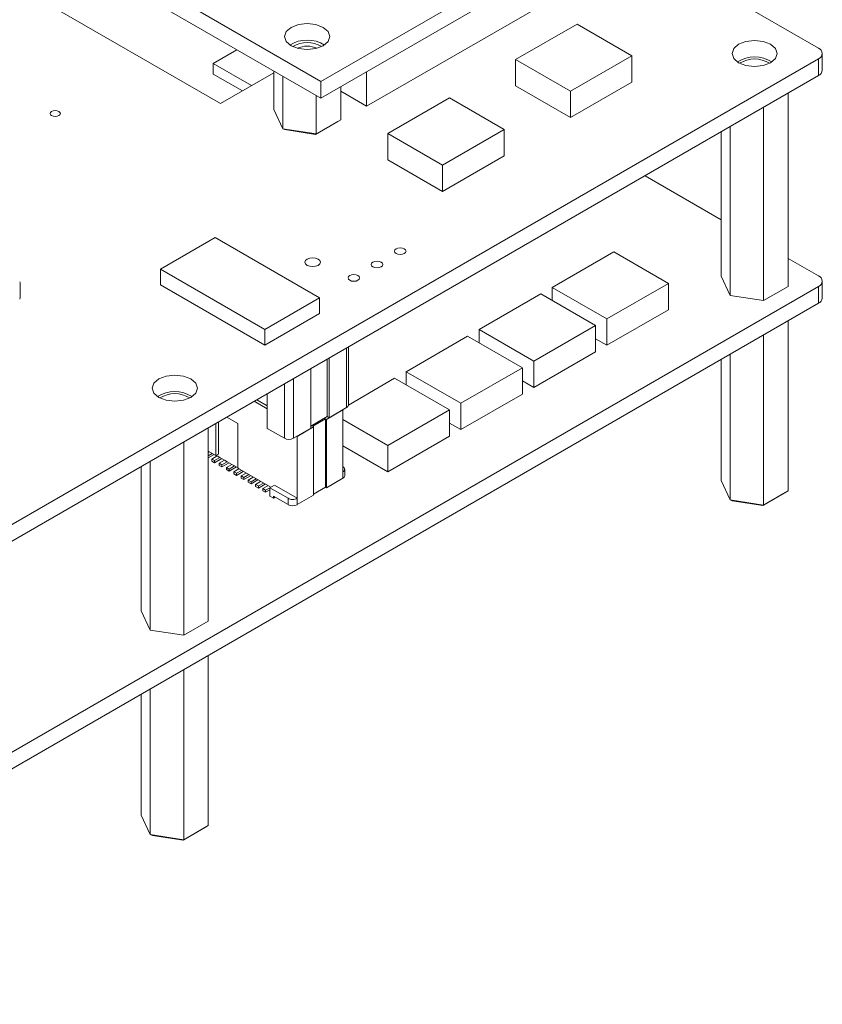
# Model space of a CAD drawing. Header units: millimetres. Extents: x -627 to -39, y 19 to 517.
# Tile 45 of 46: x -101 to -39, y 357 to 433. Entities that reach past the tile are written whole.
import ezdxf

# ---------------------------------------------------------------- set-up
doc = ezdxf.new("R2010")
doc.units = ezdxf.units.MM
doc.layers.get('0').update_dxf_attribs({"lineweight": 20})

msp = doc.modelspace()

# ---------------------------------------------------------------- linework, layer by layer
at = {"color": 7, "linetype": 'Continuous', "lineweight": 15}
for p, q in [((-183.574, 489.472), (-77.508, 428.242)), ((-183.574, 488.166), (-77.508, 426.935)), ((-85.286, 426.526), (-175.796, 478.776)), ((-77.508, 428.242), (-52.052, 442.937)), ((-77.508, 426.935), (-52.052, 441.631)), ((-38.971, 430.812), (-54.881, 439.997)), ((-73.973, 426.322), (-59.477, 434.69)), ((-57.66, 432.678), (-62.425, 429.927)), ((-53.417, 430.229), (-57.66, 432.678)), ((-84.011, 430.689), (-85.852, 429.627)), ((-58.183, 427.478), (-53.417, 430.229)), ((-53.417, 430.229), (-53.417, 428.188)), ((-38.678, 429.098), (-38.678, 430.404)), ((-133.016, 375.705), (-38.971, 429.996)), ((-85.852, 429.627), (-85.852, 428.81)), ((-85.852, 429.627), (-82.884, 427.913)), ((-62.425, 429.927), (-62.425, 427.886)), ((-62.425, 429.927), (-58.183, 427.478)), ((-38.971, 429.996), (-38.971, 428.69)), ((-133.016, 374.398), (-38.971, 428.69)), ((-85.852, 428.81), (-83.591, 427.505)), ((-81.162, 428.907), (-85.286, 426.526)), ((-81.162, 429.045), (-81.162, 426.07)), ((-80.467, 428.643), (-80.467, 424.573)), ((-73.973, 428.976), (-73.973, 426.322)), ((-77.508, 428.242), (-77.508, 426.935)), ((-75.976, 427.82), (-75.976, 425.268)), ((-62.425, 427.886), (-58.183, 425.436)), ((-58.183, 425.436), (-53.417, 428.188)), ((-77.874, 427.146), (-77.874, 424.172)), ((-75.976, 427.478), (-73.973, 426.322)), ((-58.183, 427.478), (-58.183, 425.436)), ((-41.327, 427.329), (-41.327, 412.366)), ((-67.559, 426.963), (-72.325, 424.212)), ((-63.316, 424.514), (-67.559, 426.963)), ((-81.162, 426.07), (-80.467, 424.573)), ((-43.226, 426.233), (-43.226, 411.27)), ((-76.199, 425.139), (-77.934, 424.138)), ((-77.874, 424.172), (-75.976, 425.268)), ((-75.976, 425.268), (-76.199, 425.139)), ((-80.467, 424.573), (-77.874, 424.172)), ((-80.304, 424.504), (-80.467, 424.573)), ((-77.934, 424.138), (-80.304, 424.504)), ((-77.934, 424.138), (-77.874, 424.172)), ((-72.325, 424.212), (-72.325, 422.171)), ((-72.325, 424.212), (-68.082, 421.763)), ((-68.082, 421.763), (-63.316, 424.514)), ((-63.316, 424.514), (-63.316, 422.473)), ((-46.514, 424.335), (-46.514, 413.168)), ((-45.819, 424.736), (-45.819, 411.671)), ((-68.082, 419.722), (-63.316, 422.473)), ((-72.325, 422.171), (-68.082, 419.722)), ((-68.082, 421.763), (-68.082, 419.722)), ((-46.514, 417.53), (-52.408, 420.932)), ((-85.689, 416.146), (-89.932, 413.697)), ((-77.607, 411.48), (-85.689, 416.146)), ((-54.831, 415.041), (-59.597, 412.29)), ((-50.588, 412.592), (-54.831, 415.041)), ((-38.971, 413.175), (-41.327, 414.536)), ((-89.932, 413.697), (-81.85, 409.031)), ((-89.932, 413.697), (-89.932, 412.472)), ((-100.804, 411.487), (-100.804, 412.631)), ((-55.354, 409.84), (-50.588, 412.592)), ((-50.588, 412.592), (-50.588, 410.55)), ((-46.514, 413.168), (-45.819, 411.671)), ((-38.678, 411.46), (-38.678, 412.767)), ((-133.016, 358.068), (-38.971, 412.359)), ((-89.932, 412.472), (-81.85, 407.806)), ((-59.597, 412.29), (-59.597, 411.261)), ((-59.597, 412.29), (-55.354, 409.84)), ((-43.226, 411.27), (-41.327, 412.366)), ((-38.971, 412.359), (-38.971, 411.052)), ((-133.016, 356.761), (-38.971, 411.052)), ((-81.85, 409.031), (-77.607, 411.48)), ((-77.607, 411.48), (-77.607, 410.255)), ((-60.488, 411.775), (-65.254, 409.024)), ((-56.245, 409.326), (-60.488, 411.775)), ((-45.819, 411.671), (-43.226, 411.27)), ((-55.354, 407.799), (-50.588, 410.55)), ((-81.85, 407.806), (-77.607, 410.255)), ((-55.354, 409.84), (-55.354, 407.799)), ((-41.327, 409.692), (-41.327, 396.525)), ((-81.85, 409.031), (-81.85, 407.806)), ((-65.254, 409.024), (-61.011, 406.575)), ((-65.254, 409.024), (-65.254, 407.995)), ((-61.011, 406.575), (-56.245, 409.326)), ((-56.245, 409.326), (-56.245, 407.285)), ((-66.145, 408.51), (-70.911, 405.758)), ((-61.902, 406.06), (-66.145, 408.51)), ((-56.245, 408.313), (-55.354, 407.799)), ((-43.226, 408.596), (-43.226, 395.429)), ((-75.382, 403.175), (-75.382, 407.67)), ((-61.011, 404.533), (-56.245, 407.285)), ((-77.013, 402.277), (-77.013, 406.728)), ((-76.872, 406.81), (-76.872, 402.195)), ((-61.011, 406.575), (-61.011, 404.533)), ((-46.514, 406.698), (-46.514, 397.327)), ((-45.819, 407.099), (-45.819, 395.83)), ((-78.286, 401.379), (-78.286, 405.993)), ((-70.911, 405.758), (-66.668, 403.309)), ((-70.911, 405.758), (-70.911, 404.73)), ((-66.668, 403.309), (-61.902, 406.06)), ((-61.902, 406.06), (-61.902, 404.019)), ((-71.802, 405.244), (-75.382, 403.177)), ((-67.559, 402.795), (-71.802, 405.244)), ((-61.902, 405.048), (-61.011, 404.533)), ((-82.671, 403.462), (-81.662, 402.879)), ((-81.662, 403.112), (-82.47, 403.578)), ((-81.662, 404.044), (-81.662, 401.369)), ((-66.668, 401.268), (-61.902, 404.019)), ((-77.084, 402.057), (-75.811, 402.791)), ((-75.528, 402.971), (-76.872, 402.195)), ((-75.825, 402.799), (-75.811, 402.791)), ((-75.811, 402.791), (-75.811, 397.99)), ((-72.325, 400.044), (-67.559, 402.795)), ((-67.559, 402.795), (-67.559, 400.753)), ((-66.668, 403.309), (-66.668, 401.268)), ((-83.943, 401.746), (-84.793, 402.237)), ((-77.013, 402.277), (-78.286, 401.542)), ((-78.144, 401.526), (-77.154, 402.097)), ((-77.154, 402.097), (-77.084, 402.057)), ((-77.154, 396.806), (-77.154, 402.097)), ((-77.084, 396.765), (-77.084, 402.057)), ((-76.872, 402.195), (-77.013, 402.277)), ((-75.811, 402.056), (-72.325, 400.044)), ((-86.229, 401.408), (-86.229, 386.445)), ((-85.64, 401.748), (-85.64, 399.255)), ((-85.428, 401.871), (-85.428, 399.378)), ((-83.943, 398.276), (-83.943, 401.746)), ((-80.336, 400.603), (-81.662, 401.369)), ((-78.286, 401.379), (-79.629, 400.603)), ((-79.347, 400.75), (-78.074, 401.485)), ((-78.144, 401.526), (-78.074, 401.485)), ((-78.074, 401.485), (-78.074, 396.194)), ((-67.559, 401.782), (-66.668, 401.268)), ((-79.361, 400.758), (-79.347, 400.75)), ((-79.347, 395.949), (-79.347, 400.75)), ((-72.325, 398.002), (-67.559, 400.753)), ((-88.127, 400.312), (-88.127, 385.349)), ((-85.64, 399.255), (-86.229, 399.595)), ((-75.811, 400.015), (-72.325, 398.002)), ((-72.325, 400.044), (-72.325, 398.002)), ((-86.229, 399.487), (-86.135, 399.541)), ((-86.229, 399.242), (-85.923, 399.419)), ((-85.781, 399.337), (-86.229, 399.079)), ((-85.958, 398.99), (-85.534, 399.235)), ((-85.958, 398.99), (-85.746, 398.868)), ((-85.958, 398.827), (-85.958, 398.99)), ((-85.746, 398.868), (-85.322, 399.113)), ((-85.18, 399.031), (-85.746, 398.704)), ((-85.746, 398.868), (-85.746, 398.704)), ((-85.64, 399.255), (-85.428, 399.378)), ((-85.322, 399.113), (-85.534, 399.235)), ((-85.392, 398.664), (-84.968, 398.908)), ((-85.322, 399.113), (-84.968, 398.908)), ((-84.756, 398.786), (-84.968, 398.908)), ((-91.415, 398.414), (-91.415, 387.247)), ((-90.72, 398.815), (-90.72, 385.75)), ((-85.958, 398.827), (-85.746, 398.704)), ((-85.392, 398.664), (-85.18, 398.541)), ((-85.392, 398.5), (-85.392, 398.664)), ((-85.392, 398.5), (-85.18, 398.378)), ((-85.18, 398.541), (-84.756, 398.786)), ((-84.614, 398.704), (-85.18, 398.378)), ((-85.18, 398.541), (-85.18, 398.378)), ((-84.827, 398.337), (-84.402, 398.582)), ((-84.827, 398.337), (-84.614, 398.214)), ((-84.827, 398.174), (-84.827, 398.337)), ((-84.827, 398.174), (-84.614, 398.051)), ((-84.756, 398.786), (-84.402, 398.582)), ((-84.614, 398.214), (-84.19, 398.459)), ((-84.049, 398.378), (-84.614, 398.051)), ((-84.614, 398.214), (-84.614, 398.051)), ((-84.19, 398.459), (-84.402, 398.582)), ((-84.261, 398.01), (-83.872, 398.235)), ((-84.19, 398.459), (-83.837, 398.255)), ((-84.049, 397.888), (-83.66, 398.112)), ((-81.397, 396.806), (-83.943, 398.276)), ((-75.665, 397.704), (-75.665, 398.194)), ((-84.261, 398.01), (-84.049, 397.888)), ((-84.261, 397.847), (-84.261, 398.01)), ((-84.261, 397.847), (-84.049, 397.725)), ((-83.518, 398.031), (-84.049, 397.725)), ((-84.049, 397.888), (-84.049, 397.725)), ((-83.695, 397.684), (-83.306, 397.908)), ((-83.695, 397.684), (-83.483, 397.561)), ((-83.695, 397.521), (-83.695, 397.684)), ((-83.695, 397.521), (-83.483, 397.398)), ((-83.483, 397.561), (-83.094, 397.786)), ((-82.953, 397.704), (-83.483, 397.398)), ((-83.483, 397.561), (-83.483, 397.398)), ((-83.13, 397.357), (-82.741, 397.582)), ((-83.13, 397.357), (-82.917, 397.235)), ((-83.13, 397.194), (-83.13, 397.357)), ((-82.917, 397.235), (-82.528, 397.459)), ((-82.387, 397.378), (-82.917, 397.071)), ((-75.811, 397.5), (-77.084, 396.765)), ((-75.811, 397.99), (-75.811, 397.5)), ((-46.514, 397.327), (-45.819, 395.83)), ((-83.13, 397.194), (-82.917, 397.071)), ((-82.917, 397.235), (-82.917, 397.071)), ((-82.564, 397.031), (-82.175, 397.255)), ((-82.564, 397.031), (-82.352, 396.908)), ((-82.564, 396.867), (-82.564, 397.031)), ((-82.564, 396.867), (-82.352, 396.745)), ((-82.352, 396.908), (-81.963, 397.133)), ((-81.821, 397.051), (-82.352, 396.745)), ((-82.352, 396.908), (-82.352, 396.745)), ((-81.998, 396.704), (-81.609, 396.929)), ((-81.998, 396.704), (-81.786, 396.582)), ((-81.998, 396.541), (-81.998, 396.704)), ((-81.786, 396.582), (-81.468, 396.765)), ((-81.468, 396.602), (-81.786, 396.418)), ((-81.786, 396.582), (-81.786, 396.418)), ((-81.468, 396.765), (-81.114, 396.97)), ((-81.468, 396.765), (-80.054, 395.949)), ((-81.468, 396.112), (-81.468, 396.765)), ((-79.347, 395.949), (-81.114, 396.97)), ((-78.074, 396.276), (-77.154, 396.806)), ((-77.084, 396.765), (-77.154, 396.806)), ((-81.998, 396.541), (-81.786, 396.418)), ((-81.468, 396.112), (-81.185, 395.949)), ((-80.054, 395.459), (-81.185, 396.112)), ((-81.185, 396.112), (-81.185, 395.949)), ((-81.044, 396.031), (-81.185, 395.949)), ((-80.054, 395.949), (-80.054, 395.459)), ((-79.347, 395.459), (-78.074, 396.194)), ((-79.347, 395.459), (-79.347, 395.949)), ((-45.819, 395.83), (-43.226, 395.429)), ((-45.656, 395.761), (-45.819, 395.83)), ((-41.55, 396.396), (-43.285, 395.394)), ((-43.226, 395.429), (-41.327, 396.525)), ((-41.327, 396.525), (-41.55, 396.396)), ((-43.285, 395.394), (-45.656, 395.761)), ((-43.226, 395.429), (-43.285, 395.394)), ((-91.415, 387.247), (-90.72, 385.75)), ((-88.127, 385.349), (-86.229, 386.445)), ((-90.72, 385.75), (-88.127, 385.349)), ((-86.229, 383.771), (-86.229, 370.604)), ((-88.127, 382.675), (-88.127, 369.508)), ((-91.415, 380.777), (-91.415, 371.406)), ((-90.72, 381.178), (-90.72, 369.909)), ((-91.415, 371.406), (-90.72, 369.909)), ((-90.72, 369.909), (-88.127, 369.508)), ((-90.557, 369.84), (-90.72, 369.909)), ((-86.452, 370.475), (-88.187, 369.474)), ((-88.127, 369.508), (-86.229, 370.604)), ((-86.229, 370.604), (-86.452, 370.475)), ((-88.187, 369.474), (-90.557, 369.84)), ((-88.127, 369.508), (-88.187, 369.474))]:
    msp.add_line(p, q, dxfattribs=at)
at = {"color": 8, "linetype": 'Continuous', "lineweight": 15}
for p, q in [((-75.528, 402.971), (-75.528, 407.585)), ((-79.629, 400.603), (-79.629, 405.218)), ((-80.336, 404.81), (-80.336, 400.603))]:
    msp.add_line(p, q, dxfattribs=at)
at = {"color": 7, "linetype": 'Continuous', "lineweight": 15, "flags": 128}
for points in [[(-79.806, 430.997), (-79.238, 430.778), (-78.569, 430.701), (-77.899, 430.778), (-77.331, 430.997), (-76.952, 431.325), (-76.819, 431.711), (-76.952, 432.098), (-77.331, 432.426), (-77.899, 432.645), (-78.569, 432.722), (-79.238, 432.645), (-79.806, 432.426), (-80.185, 432.098), (-80.319, 431.711), (-80.185, 431.325), (-79.806, 430.997)], [(-45.158, 429.69), (-44.59, 429.471), (-43.92, 429.394), (-43.251, 429.471), (-42.683, 429.69), (-42.304, 430.018), (-42.17, 430.404), (-42.304, 430.791), (-42.683, 431.119), (-43.251, 431.338), (-43.92, 431.414), (-44.59, 431.338), (-45.158, 431.119), (-45.537, 430.791), (-45.67, 430.404), (-45.537, 430.018), (-45.158, 429.69)], [(-98.368, 425.587), (-98.238, 425.537), (-98.085, 425.52), (-97.932, 425.537), (-97.802, 425.587), (-97.715, 425.662), (-97.685, 425.751), (-97.715, 425.839), (-97.802, 425.914), (-97.932, 425.964), (-98.085, 425.982), (-98.238, 425.964), (-98.368, 425.914), (-98.454, 425.839), (-98.485, 425.751), (-98.454, 425.662), (-98.368, 425.587)], [(-71.685, 414.911), (-71.539, 414.855), (-71.367, 414.835), (-71.195, 414.855), (-71.049, 414.911), (-70.951, 414.995), (-70.917, 415.095), (-70.951, 415.194), (-71.049, 415.278), (-71.195, 415.335), (-71.367, 415.354), (-71.539, 415.335), (-71.685, 415.278), (-71.783, 415.194), (-71.817, 415.095), (-71.783, 414.995), (-71.685, 414.911)], [(-78.569, 413.994), (-78.374, 413.919), (-78.144, 413.893), (-77.915, 413.919), (-77.72, 413.994), (-77.59, 414.107), (-77.544, 414.239), (-77.59, 414.372), (-77.72, 414.484), (-77.915, 414.559), (-78.144, 414.586), (-78.374, 414.559), (-78.569, 414.484), (-78.699, 414.372), (-78.744, 414.239), (-78.699, 414.107), (-78.569, 413.994)], [(-73.481, 413.874), (-73.335, 413.818), (-73.163, 413.798), (-72.991, 413.818), (-72.845, 413.874), (-72.747, 413.958), (-72.713, 414.058), (-72.747, 414.157), (-72.845, 414.241), (-72.991, 414.298), (-73.163, 414.317), (-73.335, 414.298), (-73.481, 414.241), (-73.579, 414.157), (-73.613, 414.058), (-73.579, 413.958), (-73.481, 413.874)], [(-75.277, 412.837), (-75.131, 412.781), (-74.959, 412.761), (-74.787, 412.781), (-74.641, 412.837), (-74.543, 412.921), (-74.509, 413.021), (-74.543, 413.12), (-74.641, 413.205), (-74.787, 413.261), (-74.959, 413.281), (-75.131, 413.261), (-75.277, 413.205), (-75.375, 413.12), (-75.409, 413.021), (-75.375, 412.921), (-75.277, 412.837)], [(-90.059, 403.769), (-89.491, 403.55), (-88.822, 403.473), (-88.152, 403.55), (-87.584, 403.769), (-87.205, 404.097), (-87.072, 404.483), (-87.205, 404.87), (-87.584, 405.198), (-88.152, 405.417), (-88.822, 405.494), (-89.491, 405.417), (-90.059, 405.198), (-90.439, 404.87), (-90.572, 404.483), (-90.439, 404.097), (-90.059, 403.769)]]:
    msp.add_lwpolyline(points, dxfattribs=at)
at = {"color": 7, "linetype": 'Continuous', "lineweight": 15}
for centre, radius, start, end in [((-78.569, 428.938), 2.505, 57.80087, 122.19913), ((-78.569, 429.134), 2.122, 58.10493, 121.89507), ((-78.569, 429.045), 1.926, 66.17233, 113.82767), ((-43.92, 427.631), 2.505, 57.80087, 122.19913), ((-39.126, 430.404), 0.437, 290.78342, 69.21658), ((-43.92, 427.79), 2.189, 58.03323, 121.96677), ((-39.178, 429.148), 0.503, 294.37466, 354.3052), ((-100.911, 412.639), 0.108, 355.59519, 44.30881), ((-39.126, 412.767), 0.437, 290.78342, 69.21658), ((-101.083, 411.496), 0.279, 332.99947, 358.30286), ((-39.178, 411.51), 0.503, 294.37466, 354.3052), ((-88.822, 401.71), 2.505, 57.80087, 122.19913), ((-88.822, 401.869), 2.189, 58.03323, 121.96677), ((-75.632, 403.2), 0.251, 294.37466, 354.3052), ((-79.983, 401.286), 0.769, 242.60967, 297.39033), ((-75.888, 398.194), 0.218, 290.78342, 69.21658), ((-75.915, 397.729), 0.251, 294.37466, 354.3052), ((-79.7, 396.141), 0.769, 242.60967, 297.39033)]:
    msp.add_arc(centre, radius, start, end, dxfattribs=at)
msp.add_open_spline([(-79.347, 395.949), (-79.398, 395.925), (-79.501, 395.878), (-79.7, 395.858), (-79.899, 395.878), (-80.002, 395.925), (-80.054, 395.949)], degree=3, dxfattribs=at)

doc.saveas('drawing.dxf')
